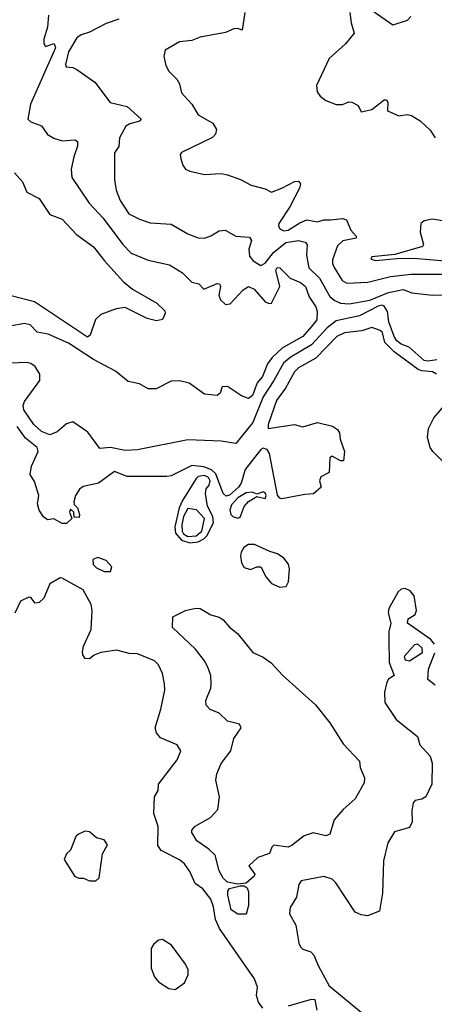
# Model space of a CAD drawing. Extents: x 2143765 to 2212931, y 878955 to 1017455.
# Tile 226 of 256: x 2188561 to 2190544, y 950553 to 955260. Entities that reach past the tile are written whole.
import ezdxf

# ---------------------------------------------------------------- set-up
doc = ezdxf.new("R2010")
doc.units = 0

msp = doc.modelspace()

# ---------------------------------------------------------------- linework, layer by layer
at = {"layer": '0CON20XD'}
for points in [[(2190432.5, 955275), (2190413.6, 955256.4), (2190345, 955233.8), (2190225, 955318.8)], [(2188698.3, 955281.7), (2188694.3, 955225), (2188676.2, 955166.2), (2188676.2, 955146.2), (2188685, 955132.5), (2188726.2, 955146.2), (2188731.9, 955125), (2188613.7, 954856.3), (2188600, 954785), (2188615, 954771.1), (2188665, 954751.8), (2188695, 954711.3), (2188725, 954692.9), (2188765, 954681.2), (2188825.7, 954685.7), (2188837.4, 954677.4), (2188838.2, 954655), (2188819.5, 954605), (2188807.5, 954545), (2188810.6, 954505), (2188893.4, 954383.4), (2188960.4, 954310.4), (2189055, 954184.5), (2189095, 954144.5), (2189175, 954110), (2189278, 954088), (2189339.8, 954049.8), (2189384, 954005), (2189417.9, 953997.9), (2189442.4, 953972.4), (2189505, 953998.7), (2189516.5, 953996.5), (2189521.2, 953985), (2189513.1, 953943.1), (2189521.4, 953921.4), (2189545, 953898.8), (2189568.3, 953901.7), (2189630.7, 953969.3), (2189655, 953984.2), (2189682.5, 953972.5), (2189735, 953911.9), (2189755, 953903.3), (2189765, 953905.6), (2189805.6, 953985), (2189786.9, 954063.1), (2189792, 954075), (2189805, 954074.3), (2189854.3, 954025), (2189905, 954003.5), (2189928.9, 953985), (2189945.2, 953935), (2189977.5, 953887.5), (2189983.3, 953865), (2189983.1, 953825), (2189956.2, 953793.8), (2189914.9, 953745.1), (2189818.4, 953691.6), (2189769.3, 953645), (2189746.7, 953615), (2189722, 953555), (2189696.5, 953523.5), (2189675, 953463.9), (2189655, 953449.5), (2189621.5, 953461.5), (2189555, 953506.7), (2189530, 953505), (2189520, 953475), (2189506.4, 953463.6), (2189445, 953470), (2189372.4, 953522.4), (2189325, 953533.5), (2189285, 953532), (2189214.1, 953495.9), (2189175, 953495.7), (2189135, 953519.1), (2189079.7, 953529.7), (2189020.2, 953580.2), (2188914.8, 953634.8), (2188795, 953713.4), (2188697, 953757), (2188645, 953765.8), (2188611.6, 953801.6), (2188585, 953807.7), (2188515, 953795.4)], [(2189035, 955262.7), (2188975, 955241.1), (2188895, 955200), (2188855, 955187.8), (2188835, 955172.9), (2188795, 955105.7), (2188780, 955045), (2188784.3, 955034.3), (2188815, 955031.2), (2188835, 955021.2), (2188921.4, 954961.4), (2188993.9, 954863.9), (2189075, 954845.6), (2189142, 954785), (2189133.8, 954775), (2189087.3, 954762.7), (2189068.7, 954751.3), (2189038.1, 954695), (2189035.7, 954654.3), (2189014.2, 954624.2), (2189015.4, 954494.6), (2189022.5, 954445), (2189041.3, 954395), (2189082.6, 954332.6), (2189135, 954306), (2189185, 954289.2), (2189285, 954282.2), (2189365.9, 954235.9), (2189415, 954217.5), (2189445, 954215.6), (2189475, 954226.5), (2189515, 954250.5), (2189544.4, 954254.4), (2189594.6, 954224.6), (2189659.7, 954219.7), (2189670, 954205), (2189657.6, 954162.4), (2189659.6, 954129.6), (2189677.2, 954107.2), (2189715, 954084.5), (2189735, 954095.9), (2189775, 954147.4), (2189834.7, 954195.3), (2189894, 954204), (2189927.1, 954197.1), (2189935.6, 954185), (2189932.7, 954135), (2189944.3, 954074.3), (2189995, 954024.7), (2190045, 953936.9), (2190065, 953918.4), (2190095, 953905.3), (2190137.6, 953902.4), (2190235, 953919.3), (2190325, 953955.4), (2190395, 953970.5), (2190436.5, 953953.5), (2190535, 953942.6), (2190738.8, 953948.8)], [(2189637.5, 955295), (2189625, 955210), (2189605, 955217.5), (2189585, 955216.2), (2189545, 955199.2), (2189425, 955175.7), (2189385, 955160), (2189325.8, 955154.2), (2189257.5, 955115), (2189251.2, 955085), (2189260.5, 955040.5), (2189274.2, 955014.2), (2189313.3, 954975), (2189326.2, 954953.8), (2189335, 954910), (2189385, 954856.9), (2189415, 954805.5), (2189484.7, 954764.7), (2189502.3, 954735), (2189497.5, 954712.5), (2189483.2, 954696.8), (2189335.5, 954624.5), (2189329.2, 954615), (2189331.5, 954595), (2189340.9, 954565), (2189355, 954545.6), (2189375, 954535.6), (2189445, 954520.6), (2189525, 954524.3), (2189555, 954518.6), (2189616.6, 954496.6), (2189668.3, 954468.3), (2189735, 954451.2), (2189765, 954436.2), (2189815, 954454.1), (2189875, 954487.1), (2189895, 954488), (2189904.2, 954475), (2189899.6, 954455), (2189853.3, 954365), (2189801.2, 954285), (2189798.5, 954275), (2189805, 954260.8), (2189825, 954251.4), (2189845, 954254.4), (2189900.5, 954289.5), (2189935, 954302.7), (2189985, 954294.3), (2190015, 954302.5), (2190047.1, 954302.9), (2190105, 954309.2), (2190123.7, 954303.7), (2190144.5, 954254.5), (2190170, 954225), (2190170, 954215), (2190107.1, 954202.9), (2190080.9, 954179.1), (2190057.8, 954112.2), (2190057.1, 954095), (2190065.9, 954075), (2190103.5, 954013.5), (2190125, 954000.8), (2190226.2, 954005), (2190335, 954032.3), (2190434.1, 954044.1), (2190585, 954043.8)], [(2190140, 955295), (2190146, 955245), (2190161.2, 955195), (2190120, 955145), (2190041.2, 955075), (2189980, 954945), (2189983.3, 954915), (2189997.5, 954895), (2190025, 954873.8), (2190075, 954853.8), (2190105, 954853.8), (2190135, 954867.5), (2190150, 954865), (2190179.3, 954849.3), (2190195, 954820), (2190245, 954830), (2190305, 954877.5), (2190315, 954877.5), (2190322.5, 954865), (2190320, 954825), (2190375, 954800), (2190415, 954806.7), (2190435, 954802.5), (2190476.4, 954776.4), (2190525, 954732.5), (2190548.8, 954695)], [(2188537.2, 954527.2), (2188574, 954485), (2188596, 954435), (2188655, 954405.7), (2188705, 954328.1), (2188765, 954305.6), (2188832.7, 954232.7), (2188915, 954174.3), (2188966.4, 954106.4), (2189057.3, 954007.3), (2189101.2, 953971.2), (2189217.3, 953905), (2189255, 953867.5), (2189257.5, 953855), (2189245, 953827.3), (2189215, 953819.8), (2189171.4, 953831.4), (2189065, 953883.5), (2189022.6, 953877.4), (2188949, 953851), (2188923.3, 953826.7), (2188898.1, 953751.9), (2188885, 953742.9), (2188631.9, 953911.9), (2188520.5, 953940.5)], [(2190635, 954290), (2190534.1, 954305.9), (2190495, 954298.8), (2190480, 954285), (2190476.7, 954245), (2190492, 954185), (2190487.5, 954175), (2190355, 954138.1), (2190245, 954126), (2190240, 954115), (2190265, 954108), (2190365, 954118.6), (2190445, 954119.2), (2190652.7, 954102.7)], [(2190556.6, 953633.4), (2190515, 953627.8), (2190495, 953631.1), (2190423.8, 953693.8), (2190385, 953708.9), (2190365.4, 953725), (2190352.3, 953745), (2190327.1, 953815), (2190320, 953865), (2190305, 953890), (2190295, 953895.8), (2190275, 953890.9), (2190186.9, 953845), (2190075, 953819.6), (2190032.4, 953787.6), (2189957.3, 953705), (2189855, 953645.2), (2189822.4, 953617.6), (2189777.1, 953535), (2189725, 953456.8), (2189676.4, 953333.6), (2189595, 953234.7), (2189525, 953245.7), (2189365, 953251.5), (2189125, 953204), (2189065, 953200.7), (2188995, 953214.3), (2188945, 953210.7), (2188887.7, 953287.7), (2188815, 953338), (2188785, 953327.3), (2188739.9, 953290.1), (2188705, 953275.3), (2188665, 953291.2), (2188628.4, 953325), (2188580.4, 953395), (2188577.8, 953415), (2188584.1, 953435), (2188657.7, 953535), (2188658, 953565), (2188635, 953602.5), (2188615, 953616.7), (2188595, 953620.9), (2188475, 953616.4)], [(2190555, 953565.9), (2190535, 953577.2), (2190485, 953580.8), (2190467.6, 953587.6), (2190352, 953672), (2190307.4, 953717.4), (2190295.8, 953765), (2190285, 953774.5), (2190245, 953788.3), (2190197.2, 953772.8), (2190115, 953763), (2190078.5, 953745), (2189978, 953642), (2189895, 953595.2), (2189875, 953577.3), (2189831.9, 953498.1), (2189789.9, 953440.1), (2189750, 953325), (2189750, 953305), (2189875, 953325.2), (2189915, 953314.4), (2189985, 953334.2), (2190057.4, 953317.4), (2190081.5, 953301.5), (2190091.2, 953285), (2190094.5, 953255), (2190114.8, 953195.2), (2190109.2, 953150.8), (2190095, 953151.5), (2190055, 953172.9), (2190045, 953165.8), (2190042, 953095), (2190001.2, 953075), (2189994.5, 953055), (2190003.3, 953025), (2189966.7, 952993.3), (2189925, 952990.8), (2189815, 952968.9), (2189805, 952972.5), (2189795, 952987.5), (2189755.7, 953185.7), (2189745, 953205.6), (2189725, 953212.2), (2189714.1, 953205.9), (2189639.6, 953110.4), (2189619.8, 953045), (2189607.2, 953025), (2189565, 952986.2), (2189548, 952982), (2189534.9, 952994.9), (2189498.8, 953088.8), (2189478, 953108), (2189442.7, 953122.7), (2189385, 953128.9), (2189285, 953080), (2189265, 953075.6), (2189075, 953076.5), (2189015, 953100.2), (2188938.6, 953045), (2188865, 953028.8), (2188846.7, 953015), (2188827.5, 952985), (2188820, 952955), (2188821.7, 952941.7), (2188837, 952927), (2188847.5, 952895), (2188845, 952880), (2188821.7, 952881.7), (2188820, 952905), (2188805, 952920), (2188800, 952905), (2188810, 952875), (2188785, 952851.2), (2188765, 952851.2), (2188725, 952873.3), (2188695, 952868.8), (2188675, 952882.9), (2188654.7, 952915), (2188646.9, 952945), (2188652.9, 952985), (2188631.7, 953051.7), (2188610.6, 953085), (2188618.1, 953125), (2188649.2, 953195), (2188645.6, 953215), (2188589, 953259), (2188549.2, 953315)], [(2190660.8, 953070.8), (2190536.7, 953195), (2190524.7, 953215), (2190512.3, 953262.3), (2190515.7, 953305), (2190542.6, 953357.4), (2190603, 953427)], [(2189375, 952759.1), (2189415, 952764.1), (2189442.1, 952777.9), (2189456.9, 952793.1), (2189487.5, 952855), (2189484.8, 952885), (2189460.2, 952935), (2189450, 952995), (2189452.4, 953017.6), (2189468.2, 953035), (2189472.6, 953055), (2189465, 953070.7), (2189445, 953080.3), (2189415, 953076.2), (2189405, 953066.1), (2189339.2, 952960.8), (2189324.3, 952925.7), (2189302.6, 952835), (2189307.1, 952805), (2189335, 952771.6), (2189375, 952759.1)], [(2189605, 952877.5), (2189615, 952882.5), (2189635, 952932), (2189655, 952957.1), (2189695, 952981.2), (2189735, 952970.8), (2189740.5, 952985), (2189735, 952997.8), (2189725, 953002.5), (2189695, 952992.5), (2189675, 953001.1), (2189645, 952998.4), (2189605, 952974.8), (2189575, 952940.5), (2189565.9, 952915), (2189571.1, 952895), (2189580.8, 952885), (2189605, 952877.5)], [(2189365, 952789.7), (2189405, 952793), (2189432.6, 952815), (2189444.8, 952875), (2189406.1, 952916.1), (2189365, 952923.1), (2189344.4, 952885), (2189336.8, 952845), (2189338.4, 952815), (2189345, 952802.2), (2189365, 952789.7)], [(2189805, 952546.8), (2189835, 952550.3), (2189847.6, 952572.4), (2189851.3, 952635), (2189846.3, 952656.3), (2189825.2, 952685.2), (2189795, 952707), (2189757.3, 952717.3), (2189685, 952750.9), (2189655, 952750.3), (2189633.9, 952736.1), (2189620.4, 952715), (2189616.6, 952695), (2189622.7, 952662.7), (2189635, 952641.6), (2189665, 952631.1), (2189695, 952644.5), (2189714.4, 952644.4), (2189739.7, 952595), (2189765, 952564.9), (2189805, 952546.8)], [(2188965, 952621.3), (2188995, 952621.6), (2189001.7, 952645), (2188975, 952674), (2188935, 952689), (2188911.1, 952678.9), (2188913.1, 952655), (2188928.8, 952638.8), (2188965, 952621.3)], [(2189723.3, 950535), (2189702.9, 950562.9), (2189693.8, 950595), (2189698.1, 950635), (2189684.4, 950675), (2189516.8, 950915), (2189498.1, 950958.1), (2189488.9, 951018.9), (2189475.5, 951055), (2189437.1, 951105), (2189400.6, 951130.6), (2189375, 951187.5), (2189348.9, 951225), (2189325, 951243.1), (2189237.6, 951287.6), (2189221.7, 951311.7), (2189223, 951403), (2189202.7, 951465), (2189205.9, 951544.1), (2189224.2, 951575), (2189224.4, 951605.6), (2189315, 951721.2), (2189332, 951765), (2189315, 951793.3), (2189235, 951826.2), (2189215, 951850), (2189209.2, 951875), (2189235.5, 951964.5), (2189255.4, 952054.6), (2189253.5, 952085), (2189243.5, 952135), (2189225, 952176), (2189205.4, 952195.4), (2189125, 952228.5), (2189085, 952230.4), (2189025, 952245.7), (2188950, 952235), (2188917.9, 952222.1), (2188895, 952203.8), (2188875, 952206.7), (2188863.2, 952223.2), (2188861.7, 952238.3), (2188865.7, 952265), (2188902.9, 952345), (2188907.8, 952435), (2188902.5, 952465), (2188865, 952533.8), (2188765, 952590), (2188755, 952592.5), (2188705, 952562.5), (2188676.2, 952495), (2188655, 952473.3), (2188635, 952470), (2188615, 952497.5), (2188605, 952500), (2188565, 952480), (2188537.3, 952422.7)], [(2190544.5, 952275), (2190527.2, 952297.2), (2190416.1, 952375), (2190419.4, 952395), (2190453.2, 952416.8), (2190458.8, 952435), (2190448.2, 952505), (2190429.3, 952529.3), (2190405, 952540.2), (2190385, 952536.8), (2190370.5, 952525), (2190326, 952445), (2190323.9, 952425), (2190336.5, 952375), (2190325.9, 952335), (2190326.1, 952295), (2190327.5, 952187.5), (2190352.5, 952125), (2190325, 952106.7), (2190317.7, 952092.3), (2190306.2, 952045), (2190307.5, 951995), (2190361.2, 951915), (2190463.8, 951833.8), (2190475, 951793.8), (2190525, 951738.8), (2190533.6, 951705), (2190531.7, 951605), (2190503.7, 951545), (2190485, 951533.4), (2190452, 951528), (2190443.2, 951516.8), (2190437.1, 951477.1), (2190438.8, 951425), (2190425, 951397.5), (2190353.2, 951376.8), (2190322.5, 951325), (2190301.2, 951238.8), (2190295.6, 951085), (2190282, 950998), (2190225, 950976), (2190195, 950980), (2190165, 950994), (2190073.8, 951133.8), (2190055, 951151.4), (2190015, 951164.4), (2189906.9, 951143.1), (2189895.6, 951125), (2189885.5, 951064.5), (2189854.5, 951015), (2189851.9, 950985), (2189881.3, 950931.3), (2189896.7, 950845), (2189905, 950828), (2189915, 950815.8), (2189953.4, 950803.4), (2189968.3, 950788.3), (2189990, 950735), (2190041.9, 950641.9), (2190193.8, 950515)], [(2189605, 951127.5), (2189555, 951136.7), (2189535, 951155.8), (2189515, 951190.8), (2189495.8, 951265.8), (2189465.2, 951295.2), (2189408.1, 951335), (2189384.2, 951375), (2189384.3, 951385.7), (2189401.2, 951405), (2189474.5, 951445.5), (2189509.2, 951485), (2189517.1, 951545), (2189498.8, 951625), (2189504.2, 951655), (2189525.4, 951704.6), (2189570.8, 951765), (2189585, 951823.3), (2189621.2, 951875), (2189611.7, 951891.7), (2189555, 951906.5), (2189515.4, 951945), (2189472, 951962), (2189453.6, 951983.6), (2189451.5, 952005), (2189475.4, 952065), (2189477.3, 952085), (2189475.4, 952125), (2189460.8, 952165), (2189445.2, 952195.2), (2189401.3, 952251.3), (2189292, 952355), (2189294, 952406), (2189354, 952435), (2189403.3, 952446.7), (2189425, 952444.7), (2189475, 952414.7), (2189515, 952403.6), (2189535, 952391.4), (2189565, 952355.3), (2189602.9, 952325), (2189675.5, 952235.5), (2189725, 952213.2), (2189764.2, 952185), (2189820, 952125), (2189976.2, 951985), (2190045, 951898.9), (2190108, 951798), (2190186.7, 951715), (2190188.8, 951685), (2190210.6, 951635), (2190208.3, 951611.7), (2190165.6, 951535), (2190107.7, 951485), (2190065.5, 951435), (2190045, 951366.2), (2190025, 951358.9), (2189965, 951372.7), (2189921.2, 951358.8), (2189865, 951313.5), (2189845, 951304.2), (2189776.7, 951313.3), (2189766.4, 951303.6), (2189756.4, 951273.6), (2189700, 951255), (2189657.5, 951215), (2189686, 951175), (2189683.3, 951165), (2189645, 951132.5), (2189605, 951127.5)], [(2190425, 952194.7), (2190488.2, 952235), (2190485.7, 952255), (2190465, 952275.2), (2190449.3, 952270.7), (2190400.6, 952215), (2190405, 952200.5), (2190425, 952194.7)], [(2190548.1, 952078.1), (2190512.5, 952105), (2190516.7, 952155), (2190546.1, 952233.9)], [(2188925, 951142.5), (2188941.7, 951158.3), (2188957.5, 951272.5), (2188981.2, 951315), (2188965, 951338.8), (2188928.3, 951348.3), (2188895, 951377.5), (2188875, 951380), (2188843, 951367), (2188830, 951355), (2188805, 951290), (2188785, 951272.5), (2188773.3, 951245), (2188824.2, 951164.2), (2188845, 951156.2), (2188866.4, 951156.4), (2188895, 951143.3), (2188925, 951142.5)], [(2189605, 950984.1), (2189573, 951005), (2189556.4, 951075), (2189556.9, 951093.1), (2189565, 951106.7), (2189615, 951120), (2189635, 951120), (2189649.1, 951109.1), (2189655, 951090), (2189655.3, 951024.7), (2189645, 950984.2), (2189605, 950984.1)], [(2189305, 950623.3), (2189350, 950655), (2189366.8, 950693.2), (2189367, 950717), (2189354.1, 950744.1), (2189286.7, 950835), (2189245, 950862.5), (2189225, 950860), (2189200.7, 950839.3), (2189190.7, 950819.3), (2189190, 950725), (2189206.7, 950685), (2189225, 950660), (2189275, 950628.8), (2189305, 950623.3)], [(2189984.4, 950525), (2189973.8, 950573.8), (2189955, 950575.8), (2189845, 950543.8)]]:
    msp.add_lwpolyline(points, dxfattribs=at)

doc.saveas('drawing.dxf')
